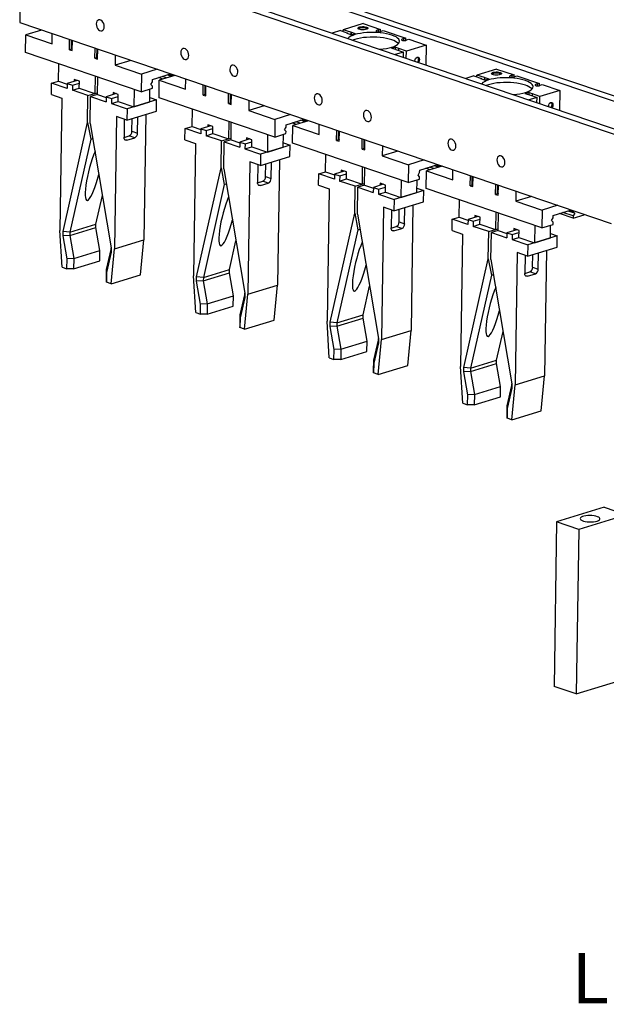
# Model space of a CAD drawing. Header units: inches. Extents: x 0.1 to 43.9, y 0.1 to 33.9.
# Tile 8 of 17: x 29.8 to 33.3, y 18.1 to 24. Entities that reach past the tile are written whole.
import ezdxf

# ---------------------------------------------------------------- set-up
doc = ezdxf.new("R2010")
doc.units = ezdxf.units.IN
doc.header["$MEASUREMENT"] = 0

msp = doc.modelspace()

# ---------------------------------------------------------------- linework, layer by layer
at = {"color": 7, "linetype": 'Continuous', "lineweight": 25}
for p, q in [((30.1366, 24.595), (33.8269, 23.3415)), ((30.1866, 24.6103), (33.9, 23.3489)), ((29.835, 24.5024), (29.8271, 23.9702)), ((29.835, 24.5024), (33.7494, 23.1728)), ((29.8849, 24.5177), (33.5752, 23.2642)), ((29.8271, 23.9702), (33.3334, 22.7791)), ((31.8622, 23.9643), (31.7447, 23.9282)), ((31.8622, 23.9643), (31.9658, 23.9291)), ((29.8611, 23.7933), (29.8627, 23.8981)), ((29.9555, 23.9265), (29.8627, 23.8981)), ((29.8627, 23.8981), (30.0185, 23.8451)), ((30.0185, 23.8451), (30.0194, 23.9048)), ((31.728, 23.9231), (31.6794, 23.9082)), ((31.728, 23.9231), (31.7726, 23.9079)), ((31.7446, 23.9174), (31.7447, 23.9282)), ((31.7894, 23.913), (31.7447, 23.9282)), ((31.7726, 23.9079), (31.769, 23.9068)), ((31.7918, 23.899), (31.769, 23.9068)), ((31.7726, 23.9055), (31.7726, 23.9079)), ((31.7894, 23.913), (31.7892, 23.8999)), ((31.7894, 23.913), (31.7931, 23.9142)), ((31.7918, 23.899), (31.8159, 23.9064)), ((31.7929, 23.8993), (31.7931, 23.9142)), ((31.7931, 23.9142), (31.8159, 23.9064)), ((31.9537, 23.9154), (31.9539, 23.9254)), ((31.9658, 23.9291), (31.9539, 23.9254)), ((31.9657, 23.9168), (31.9658, 23.9291)), ((31.97, 23.9199), (31.9819, 23.9236)), ((31.9819, 23.9236), (32.1165, 23.8779)), ((30.1221, 23.8099), (30.123, 23.8696)), ((30.1341, 23.8136), (30.1349, 23.8656)), ((30.1382, 23.8044), (30.1391, 23.8642)), ((32.1044, 23.8642), (32.1045, 23.8742)), ((32.1165, 23.8779), (32.1045, 23.8742)), ((32.1163, 23.8656), (32.1165, 23.8779)), ((32.2362, 23.8372), (32.1188, 23.8012)), ((32.1206, 23.8688), (32.1326, 23.8724)), ((32.1326, 23.8724), (32.2362, 23.8372)), ((32.2362, 23.8372), (32.2345, 23.7196)), ((30.5468, 23.5604), (29.8611, 23.7933)), ((30.1341, 23.8136), (30.1221, 23.8099)), ((30.1221, 23.8099), (30.1382, 23.8044)), ((30.2728, 23.7587), (30.2737, 23.8185)), ((30.2848, 23.7624), (30.2855, 23.8144)), ((30.2889, 23.7533), (30.2898, 23.813)), ((30.3934, 23.7778), (30.3925, 23.7181)), ((32.0549, 23.8252), (32.0308, 23.8178)), ((32.0536, 23.8101), (32.0308, 23.8178)), ((32.102, 23.796), (32.0535, 23.7811)), ((32.0573, 23.8112), (32.0536, 23.8101)), ((32.0547, 23.8104), (32.0549, 23.8252)), ((32.0549, 23.8252), (32.0778, 23.8175)), ((32.0573, 23.8112), (32.102, 23.796)), ((32.0739, 23.8056), (32.0741, 23.8163)), ((32.0741, 23.8163), (32.0778, 23.8175)), ((32.1188, 23.8012), (32.0741, 23.8163)), ((32.1015, 23.7648), (32.102, 23.796)), ((32.1181, 23.7592), (32.1188, 23.8012)), ((30.0572, 23.6231), (30.0587, 23.7262)), ((30.2848, 23.7624), (30.2728, 23.7587)), ((30.2728, 23.7587), (30.2889, 23.7533)), ((30.4853, 23.7466), (30.3925, 23.7181)), ((30.3925, 23.7181), (30.5484, 23.6651)), ((32.1696, 23.7445), (32.1699, 23.7416)), ((30.2743, 23.6529), (30.2728, 23.5499)), ((30.5484, 23.6651), (30.5468, 23.5604)), ((30.6412, 23.6936), (30.5484, 23.6651)), ((30.6144, 23.6333), (30.7218, 23.6662)), ((30.7472, 23.6576), (30.6543, 23.6291)), ((30.6975, 23.6424), (30.6722, 23.651)), ((30.7265, 23.6513), (30.7011, 23.6599)), ((30.7322, 23.6559), (30.7112, 23.663)), ((30.7323, 23.6627), (30.7322, 23.6559)), ((30.7322, 23.6559), (30.7343, 23.6537)), ((32.5196, 23.6542), (32.4711, 23.6393)), ((32.5196, 23.6542), (32.5643, 23.639)), ((32.5363, 23.6485), (32.5364, 23.6593)), ((32.6539, 23.6953), (32.5364, 23.6593)), ((32.5811, 23.6441), (32.5364, 23.6593)), ((32.6539, 23.6953), (32.7575, 23.6601)), ((32.7454, 23.6465), (32.7455, 23.6565)), ((32.7575, 23.6601), (32.7455, 23.6565)), ((32.7573, 23.6478), (32.7575, 23.6601)), ((32.7617, 23.651), (32.7736, 23.6547)), ((32.7736, 23.6547), (32.9082, 23.609)), ((30.0152, 23.5444), (30.0161, 23.6109)), ((30.0161, 23.6109), (30.0572, 23.6235)), ((30.1088, 23.5795), (30.0161, 23.6109)), ((30.0572, 23.6231), (30.1092, 23.6054)), ((30.1092, 23.6096), (30.1088, 23.5795)), ((30.1679, 23.6276), (30.1092, 23.6096)), ((30.1092, 23.6096), (30.1404, 23.599)), ((30.1404, 23.599), (30.1399, 23.5689)), ((30.1404, 23.599), (30.1807, 23.6114)), ((30.1498, 23.6338), (30.1496, 23.622)), ((30.1809, 23.6232), (30.1498, 23.6338)), ((30.1803, 23.5813), (30.1809, 23.6232)), ((30.2878, 23.5447), (30.2894, 23.6478)), ((30.6046, 23.6042), (30.6142, 23.6196)), ((30.6139, 23.5945), (30.6046, 23.6042)), ((30.6137, 23.5809), (30.6139, 23.5945)), ((30.6142, 23.6196), (30.6144, 23.6333)), ((30.6763, 23.6359), (30.651, 23.6445)), ((30.6528, 23.5244), (30.6543, 23.6291)), ((30.6543, 23.6291), (30.8102, 23.5762)), ((30.8102, 23.5762), (30.8111, 23.6359)), ((30.9138, 23.541), (30.9147, 23.6007)), ((30.9258, 23.5447), (30.9266, 23.5967)), ((30.9299, 23.5355), (30.9308, 23.5952)), ((32.5643, 23.639), (32.5607, 23.6378)), ((32.5835, 23.6301), (32.5607, 23.6378)), ((32.5643, 23.6366), (32.5643, 23.639)), ((32.5811, 23.6441), (32.5809, 23.631)), ((32.5811, 23.6441), (32.5848, 23.6453)), ((32.5835, 23.6301), (32.6076, 23.6375)), ((32.5846, 23.6304), (32.5848, 23.6453)), ((32.5848, 23.6453), (32.6076, 23.6375)), ((32.896, 23.5953), (32.8962, 23.6053)), ((32.9082, 23.609), (32.8962, 23.6053)), ((32.908, 23.5967), (32.9082, 23.609)), ((32.9123, 23.5998), (32.9243, 23.6035)), ((32.9243, 23.6035), (33.0279, 23.5683)), ((30.0152, 23.5444), (30.0773, 23.5233)), ((30.1399, 23.5689), (30.1803, 23.5813)), ((30.2317, 23.5377), (30.1399, 23.5689)), ((30.1803, 23.5813), (30.2728, 23.5499)), ((30.2294, 23.3773), (30.2317, 23.5377)), ((30.2317, 23.5377), (30.2721, 23.5501)), ((30.288, 23.5447), (30.2476, 23.5323)), ((30.2728, 23.5499), (30.288, 23.5545)), ((30.2878, 23.5447), (30.3398, 23.5271)), ((30.3985, 23.5493), (30.3399, 23.5313)), ((30.3804, 23.5554), (30.3802, 23.5436)), ((30.4116, 23.5448), (30.3804, 23.5554)), ((30.411, 23.5029), (30.4116, 23.5448)), ((30.505, 23.5746), (30.5034, 23.4715)), ((30.5468, 23.5604), (30.6137, 23.5809)), ((30.5978, 23.5005), (30.599, 23.5764)), ((30.9258, 23.5447), (30.9138, 23.541)), ((30.9138, 23.541), (30.9299, 23.5355)), ((31.0645, 23.4898), (31.0654, 23.5495)), ((31.0764, 23.4935), (31.0772, 23.5455)), ((31.0806, 23.4844), (31.0815, 23.5441)), ((32.8466, 23.5563), (32.8225, 23.5489)), ((32.8453, 23.5412), (32.8225, 23.5489)), ((32.849, 23.5423), (32.8453, 23.5412)), ((32.8464, 23.5415), (32.8466, 23.5563)), ((32.8466, 23.5563), (32.8694, 23.5486)), ((32.849, 23.5423), (32.8937, 23.5271)), ((32.8656, 23.5366), (32.8658, 23.5474)), ((32.8658, 23.5474), (32.8694, 23.5486)), ((32.9105, 23.5323), (32.8658, 23.5474)), ((33.0279, 23.5683), (32.9105, 23.5323)), ((33.0279, 23.5683), (33.0262, 23.4507)), ((30.0773, 23.5233), (30.0656, 22.7382)), ((30.2452, 23.3719), (30.2476, 23.5323)), ((30.2476, 23.5323), (30.3394, 23.5011)), ((30.3399, 23.5313), (30.3394, 23.5011)), ((30.3399, 23.5313), (30.371, 23.5207)), ((30.371, 23.5207), (30.3706, 23.4905)), ((30.3706, 23.4905), (30.411, 23.5029)), ((30.3706, 23.4905), (30.4632, 23.4591)), ((30.371, 23.5207), (30.4114, 23.5331)), ((30.411, 23.5029), (30.5034, 23.4715)), ((30.6384, 23.5128), (30.4632, 23.4591)), ((30.5034, 23.4715), (30.5978, 23.5005)), ((30.5982, 23.5264), (30.6384, 23.5128)), ((30.6374, 23.4463), (30.6384, 23.5128)), ((31.3385, 23.2914), (30.6528, 23.5244)), ((31.0764, 23.4935), (31.0645, 23.4898)), ((31.0645, 23.4898), (31.0806, 23.4844)), ((31.1851, 23.5089), (31.1842, 23.4492)), ((31.277, 23.4776), (31.1842, 23.4492)), ((32.8937, 23.5271), (32.8451, 23.5122)), ((32.8932, 23.4959), (32.8937, 23.5271)), ((32.9098, 23.4902), (32.9105, 23.5323)), ((32.9613, 23.4756), (32.9616, 23.4727)), ((30.4632, 23.4591), (30.4622, 23.3925)), ((30.4622, 23.3925), (30.6374, 23.4463)), ((30.5746, 23.427), (30.5635, 22.6823)), ((30.8489, 23.3542), (30.8504, 23.4572)), ((31.1842, 23.4492), (31.34, 23.3962)), ((31.4329, 23.4247), (31.34, 23.3962)), ((30.0841, 22.7314), (30.2294, 23.3773)), ((30.2294, 23.3773), (30.2478, 23.2786)), ((30.2452, 23.3719), (30.3699, 22.6343)), ((30.4001, 23.4136), (30.3884, 22.6286)), ((30.4622, 23.3925), (30.4001, 23.4136)), ((30.4472, 23.3976), (30.4456, 23.2902)), ((30.4925, 23.3259), (30.4936, 23.4022)), ((30.5255, 23.3147), (30.5269, 23.4124)), ((30.9595, 23.3587), (30.9009, 23.3407)), ((30.9414, 23.3648), (30.9413, 23.3531)), ((30.9726, 23.3543), (30.9414, 23.3648)), ((31.066, 23.384), (31.0644, 23.2809)), ((31.0795, 23.2758), (31.0811, 23.3789)), ((31.34, 23.3962), (31.3385, 23.2914)), ((31.4059, 23.3507), (31.4061, 23.3643)), ((31.4061, 23.3643), (31.5135, 23.3973)), ((31.468, 23.367), (31.4427, 23.3756)), ((31.4445, 23.2554), (31.446, 23.3602)), ((31.5388, 23.3887), (31.446, 23.3602)), ((31.446, 23.3602), (31.6019, 23.3073)), ((31.4892, 23.3735), (31.4638, 23.3821)), ((31.5181, 23.3824), (31.4928, 23.391)), ((31.5239, 23.3869), (31.5029, 23.3941)), ((31.524, 23.3937), (31.5239, 23.3869)), ((31.5239, 23.3869), (31.526, 23.3848)), ((31.6019, 23.3073), (31.6027, 23.367)), ((30.4925, 23.3259), (30.5255, 23.3147)), ((30.8068, 23.2755), (30.8078, 23.342)), ((30.8078, 23.342), (30.8489, 23.3546)), ((30.9005, 23.3105), (30.8078, 23.342)), ((30.8489, 23.3542), (30.9008, 23.3365)), ((30.9009, 23.3407), (30.9005, 23.3105)), ((30.9009, 23.3407), (30.932, 23.3301)), ((30.932, 23.3301), (30.9316, 23.3)), ((30.9316, 23.3), (30.972, 23.3123)), ((30.932, 23.3301), (30.9724, 23.3425)), ((30.972, 23.3123), (30.9726, 23.3543)), ((30.972, 23.3123), (31.0644, 23.2809)), ((31.2967, 23.3056), (31.2951, 23.2026)), ((31.3385, 23.2914), (31.4053, 23.312)), ((31.3895, 23.2315), (31.3906, 23.3074)), ((31.3963, 23.3353), (31.4059, 23.3507)), ((31.4055, 23.3256), (31.3963, 23.3353)), ((31.4053, 23.312), (31.4055, 23.3256)), ((31.7055, 23.2721), (31.7064, 23.3318)), ((31.7175, 23.2757), (31.7182, 23.3278)), ((31.7216, 23.2666), (31.7225, 23.3263)), ((30.2478, 23.2786), (30.1238, 22.7273)), ((30.2478, 23.2786), (30.2603, 23.2824)), ((30.4456, 23.2895), (30.4755, 23.2986)), ((30.4619, 23.2731), (30.5085, 23.2874)), ((30.5085, 23.2874), (30.4755, 23.2986)), ((30.8068, 23.2755), (30.869, 23.2544)), ((30.869, 23.2544), (30.8573, 22.4693)), ((31.0234, 23.2688), (30.9316, 23.3)), ((31.021, 23.1084), (31.0234, 23.2688)), ((31.0234, 23.2688), (31.0638, 23.2812)), ((31.0369, 23.103), (31.0393, 23.2634)), ((31.0797, 23.2758), (31.0393, 23.2634)), ((31.0393, 23.2634), (31.1311, 23.2322)), ((31.0644, 23.2809), (31.0797, 23.2856)), ((31.0795, 23.2758), (31.1315, 23.2582)), ((31.1316, 23.2623), (31.1311, 23.2322)), ((31.1902, 23.2803), (31.1316, 23.2623)), ((31.1316, 23.2623), (31.1627, 23.2518)), ((31.1627, 23.2518), (31.1623, 23.2216)), ((31.1627, 23.2518), (31.2031, 23.2642)), ((31.1721, 23.2865), (31.1719, 23.2747)), ((31.2033, 23.2759), (31.1721, 23.2865)), ((31.2026, 23.234), (31.2033, 23.2759)), ((31.43, 23.2439), (31.2549, 23.1901)), ((31.3899, 23.2575), (31.43, 23.2439)), ((31.429, 23.1774), (31.43, 23.2439)), ((32.1302, 23.0225), (31.4445, 23.2554)), ((31.7175, 23.2757), (31.7055, 23.2721)), ((31.7055, 23.2721), (31.7216, 23.2666)), ((31.8561, 23.2209), (31.857, 23.2806)), ((31.8681, 23.2246), (31.8689, 23.2766)), ((31.8722, 23.2154), (31.8731, 23.2751)), ((31.1623, 23.2216), (31.2026, 23.234)), ((31.1623, 23.2216), (31.2549, 23.1901)), ((31.2026, 23.234), (31.2951, 23.2026)), ((31.2549, 23.1901), (31.2539, 23.1236)), ((31.2951, 23.2026), (31.3895, 23.2315)), ((31.6405, 23.0852), (31.6421, 23.1883)), ((31.8681, 23.2246), (31.8561, 23.2209)), ((31.8561, 23.2209), (31.8722, 23.2154)), ((31.9768, 23.2399), (31.9759, 23.1802)), ((32.0687, 23.2087), (31.9759, 23.1802)), ((31.1918, 23.1447), (31.18, 22.3596)), ((31.2539, 23.1236), (31.1918, 23.1447)), ((31.2388, 23.1287), (31.2372, 23.0213)), ((31.2539, 23.1236), (31.429, 23.1774)), ((31.2842, 23.057), (31.2853, 23.1332)), ((31.3172, 23.0458), (31.3186, 23.1435)), ((31.3663, 23.1581), (31.3552, 22.4134)), ((31.9759, 23.1802), (32.1317, 23.1273)), ((32.1317, 23.1273), (32.1302, 23.0225)), ((32.2245, 23.1558), (32.1317, 23.1273)), ((32.1978, 23.0954), (32.3052, 23.1284)), ((32.3156, 23.118), (32.2946, 23.1251)), ((30.8757, 22.4624), (31.021, 23.1084)), ((31.021, 23.1084), (31.0395, 23.0097)), ((31.0369, 23.103), (31.1616, 22.3654)), ((31.5985, 23.0065), (31.5995, 23.0731)), ((31.5995, 23.0731), (31.6405, 23.0857)), ((31.6921, 23.0416), (31.5995, 23.0731)), ((31.6405, 23.0852), (31.6925, 23.0676)), ((31.6926, 23.0718), (31.6921, 23.0416)), ((31.7512, 23.0898), (31.6926, 23.0718)), ((31.6926, 23.0718), (31.7237, 23.0612)), ((31.7237, 23.0612), (31.7641, 23.0736)), ((31.7331, 23.0959), (31.7329, 23.0842)), ((31.7643, 23.0853), (31.7331, 23.0959)), ((31.7637, 23.0434), (31.7643, 23.0853)), ((31.8577, 23.1151), (31.8561, 23.012)), ((31.8712, 23.0069), (31.8728, 23.11)), ((32.188, 23.0663), (32.1976, 23.0818)), ((32.1976, 23.0818), (32.1978, 23.0954)), ((32.2597, 23.098), (32.2343, 23.1066)), ((32.2361, 22.9865), (32.2377, 23.0913)), ((32.3305, 23.1198), (32.2377, 23.0913)), ((32.2377, 23.0913), (32.3935, 23.0384)), ((32.2808, 23.1045), (32.2555, 23.1131)), ((32.3098, 23.1134), (32.2845, 23.122)), ((32.3157, 23.1248), (32.3156, 23.118)), ((32.3156, 23.118), (32.3177, 23.1158)), ((32.3935, 23.0384), (32.3944, 23.0981)), ((31.0395, 23.0097), (30.9155, 22.4584)), ((31.0395, 23.0097), (31.052, 23.0135)), ((31.2372, 23.0205), (31.2672, 23.0297)), ((31.2536, 23.0042), (31.3002, 23.0185)), ((31.3002, 23.0185), (31.2672, 23.0297)), ((31.2842, 23.057), (31.3172, 23.0458)), ((31.7237, 23.0612), (31.7233, 23.031)), ((31.7233, 23.031), (31.7637, 23.0434)), ((31.8151, 22.9998), (31.7233, 23.031)), ((31.7637, 23.0434), (31.8561, 23.012)), ((31.8151, 22.9998), (31.8555, 23.0122)), ((31.8561, 23.012), (31.8714, 23.0167)), ((31.9819, 23.0114), (31.9233, 22.9934)), ((31.9638, 23.0176), (31.9636, 23.0058)), ((31.995, 23.007), (31.9638, 23.0176)), ((32.0883, 23.0367), (32.0868, 22.9337)), ((32.1302, 23.0225), (32.197, 23.043)), ((32.1812, 22.9626), (32.1823, 23.0385)), ((32.1972, 23.0567), (32.188, 23.0663)), ((32.197, 23.043), (32.1972, 23.0567)), ((32.4972, 23.0032), (32.4981, 23.0629)), ((32.5091, 23.0068), (32.5099, 23.0588)), ((32.5133, 22.9977), (32.5142, 23.0574)), ((32.6478, 22.952), (32.6487, 23.0117)), ((31.5985, 23.0065), (31.6607, 22.9854)), ((31.6607, 22.9854), (31.649, 22.2004)), ((31.8127, 22.8395), (31.8151, 22.9998)), ((31.8286, 22.8341), (31.831, 22.9944)), ((31.8714, 23.0068), (31.831, 22.9944)), ((31.831, 22.9944), (31.9228, 22.9633)), ((31.8712, 23.0069), (31.9232, 22.9892)), ((31.9233, 22.9934), (31.9228, 22.9633)), ((31.9233, 22.9934), (31.9544, 22.9828)), ((31.9544, 22.9828), (31.954, 22.9527)), ((31.954, 22.9527), (31.9943, 22.9651)), ((31.954, 22.9527), (32.0466, 22.9212)), ((31.9544, 22.9828), (31.9948, 22.9952)), ((31.9943, 22.9651), (31.995, 23.007)), ((31.9943, 22.9651), (32.0868, 22.9337)), ((32.2217, 22.975), (32.0466, 22.9212)), ((32.0868, 22.9337), (32.1812, 22.9626)), ((32.1816, 22.9886), (32.2217, 22.975)), ((32.2207, 22.9084), (32.2217, 22.975)), ((32.9218, 22.7536), (32.2361, 22.9865)), ((32.5091, 23.0068), (32.4972, 23.0032)), ((32.4972, 23.0032), (32.5133, 22.9977)), ((32.6598, 22.9557), (32.6478, 22.952)), ((32.6478, 22.952), (32.6639, 22.9465)), ((32.6598, 22.9557), (32.6606, 23.0077)), ((32.6639, 22.9465), (32.6648, 23.0062)), ((32.7685, 22.971), (32.7676, 22.9113)), ((30.2789, 22.775), (30.3173, 22.9455)), ((32.0466, 22.9212), (32.0456, 22.8547)), ((32.0456, 22.8547), (32.2207, 22.9084)), ((32.4322, 22.8163), (32.4338, 22.9194)), ((32.8604, 22.9398), (32.7676, 22.9113)), ((32.7676, 22.9113), (32.9234, 22.8584)), ((31.6674, 22.1935), (31.8127, 22.8395)), ((31.8127, 22.8395), (31.8311, 22.7407)), ((31.8286, 22.8341), (31.9532, 22.0964)), ((31.9834, 22.8758), (31.9717, 22.0907)), ((32.0456, 22.8547), (31.9834, 22.8758)), ((32.0305, 22.8598), (32.0289, 22.7524)), ((32.0759, 22.7881), (32.077, 22.8643)), ((32.1088, 22.7769), (32.1103, 22.8745)), ((32.158, 22.8892), (32.1469, 22.1445)), ((32.6493, 22.8462), (32.6478, 22.7431)), ((32.6629, 22.738), (32.6644, 22.841)), ((32.9234, 22.8584), (32.9218, 22.7536)), ((33.0162, 22.8869), (32.9234, 22.8584)), ((32.9895, 22.8265), (33.0969, 22.8595)), ((33.1067, 22.8103), (33.026, 22.8377)), ((33.1069, 22.8239), (33.0472, 22.8442)), ((33.1165, 22.8394), (33.0762, 22.8531)), ((33.1073, 22.8491), (33.0863, 22.8562)), ((33.1165, 22.8394), (33.1069, 22.8239)), ((33.1074, 22.8559), (33.1073, 22.8491)), ((33.1073, 22.8491), (33.1165, 22.8394)), ((33.1736, 22.8334), (33.1735, 22.8308)), ((30.1238, 22.7273), (30.2789, 22.775)), ((30.2787, 22.7563), (30.2789, 22.775)), ((32.0759, 22.7881), (32.1088, 22.7769)), ((32.3902, 22.7376), (32.3912, 22.8042)), ((32.3912, 22.8042), (32.4322, 22.8167)), ((32.4838, 22.7727), (32.3912, 22.8042)), ((32.4322, 22.8163), (32.4842, 22.7987)), ((32.4843, 22.8028), (32.4838, 22.7727)), ((32.5429, 22.8208), (32.4843, 22.8028)), ((32.4843, 22.8028), (32.5154, 22.7923)), ((32.5154, 22.7923), (32.515, 22.7621)), ((32.5154, 22.7923), (32.5558, 22.8047)), ((32.5248, 22.827), (32.5246, 22.8152)), ((32.556, 22.8164), (32.5248, 22.827)), ((32.5553, 22.7745), (32.556, 22.8164)), ((32.9797, 22.7974), (32.9893, 22.8129)), ((32.9889, 22.7877), (32.9797, 22.7974)), ((32.9887, 22.7741), (32.9889, 22.7877)), ((32.9893, 22.8129), (32.9895, 22.8265)), ((33.1067, 22.8103), (33.1735, 22.8308)), ((33.1069, 22.8239), (33.1067, 22.8103)), ((30.0789, 22.5197), (30.0656, 22.7382)), ((30.0837, 22.7058), (30.0841, 22.7314)), ((30.1238, 22.7273), (30.0841, 22.7314)), ((30.1235, 22.7087), (30.2787, 22.7563)), ((30.1238, 22.7273), (30.1235, 22.7087)), ((30.3023, 22.6193), (30.2787, 22.7563)), ((31.8311, 22.7407), (31.7071, 22.1895)), ((31.8311, 22.7407), (31.8437, 22.7446)), ((32.0289, 22.7516), (32.0589, 22.7608)), ((32.0452, 22.7353), (32.0919, 22.7496)), ((32.0919, 22.7496), (32.0589, 22.7608)), ((32.3902, 22.7376), (32.4523, 22.7165)), ((32.4523, 22.7165), (32.4406, 21.9314)), ((32.515, 22.7621), (32.5553, 22.7745)), ((32.6068, 22.7309), (32.515, 22.7621)), ((32.5553, 22.7745), (32.6478, 22.7431)), ((32.6044, 22.5705), (32.6068, 22.7309)), ((32.6068, 22.7309), (32.6472, 22.7433)), ((32.6203, 22.5652), (32.6227, 22.7255)), ((32.663, 22.7379), (32.6227, 22.7255)), ((32.6227, 22.7255), (32.7145, 22.6943)), ((32.6478, 22.7431), (32.663, 22.7478)), ((32.6629, 22.738), (32.7149, 22.7203)), ((32.7149, 22.7245), (32.7145, 22.6943)), ((32.7736, 22.7425), (32.7149, 22.7245)), ((32.7149, 22.7245), (32.7461, 22.7139)), ((32.7461, 22.7139), (32.7865, 22.7263)), ((32.7555, 22.7486), (32.7553, 22.7369)), ((32.7866, 22.7381), (32.7555, 22.7486)), ((32.786, 22.6961), (32.7866, 22.7381)), ((32.88, 22.7678), (32.8785, 22.6647)), ((32.9218, 22.7536), (32.9887, 22.7741)), ((32.9729, 22.6937), (32.974, 22.7696)), ((32.9733, 22.7197), (33.0134, 22.706)), ((30.1235, 22.7087), (30.0837, 22.7058)), ((30.1074, 22.5687), (30.0837, 22.7058)), ((30.1235, 22.7087), (30.1472, 22.5717)), ((30.3884, 22.6286), (30.5635, 22.6823)), ((30.5438, 22.475), (30.5635, 22.6823)), ((31.0706, 22.506), (31.109, 22.6765)), ((32.7461, 22.7139), (32.7456, 22.6838)), ((32.7456, 22.6838), (32.786, 22.6961)), ((32.7456, 22.6838), (32.8383, 22.6523)), ((32.786, 22.6961), (32.8785, 22.6647)), ((33.0134, 22.706), (32.8383, 22.6523)), ((32.8785, 22.6647), (32.9729, 22.6937)), ((33.0124, 22.6395), (33.0134, 22.706)), ((30.1472, 22.5717), (30.3023, 22.6193)), ((30.3014, 22.5574), (30.3023, 22.6193)), ((30.3695, 22.6087), (30.342, 22.489)), ((30.3422, 22.5054), (30.3697, 22.6251)), ((30.3687, 22.4213), (30.3884, 22.6286)), ((30.3699, 22.6343), (30.3695, 22.6087)), ((30.3695, 22.6087), (30.3697, 22.6251)), ((30.3697, 22.6251), (30.3699, 22.6343)), ((32.7751, 22.6069), (32.7634, 21.8218)), ((32.8373, 22.5858), (32.7751, 22.6069)), ((32.8383, 22.6523), (32.8373, 22.5858)), ((32.8373, 22.5858), (33.0124, 22.6395)), ((32.9005, 22.508), (32.902, 22.6056)), ((32.9497, 22.6203), (32.9385, 21.8756)), ((30.1065, 22.5103), (30.1074, 22.5687)), ((30.1472, 22.5717), (30.1074, 22.5687)), ((30.1472, 22.5717), (30.1463, 22.5097)), ((30.1463, 22.5097), (30.3014, 22.5574)), ((32.4591, 21.9246), (32.6044, 22.5705)), ((32.6044, 22.5705), (32.6228, 22.4718)), ((32.6203, 22.5652), (32.7449, 21.8275)), ((32.8222, 22.5909), (32.8206, 22.4834)), ((32.8675, 22.5192), (32.8687, 22.5954)), ((30.0789, 22.5197), (30.1065, 22.5103)), ((30.1463, 22.5097), (30.1065, 22.5103)), ((30.342, 22.489), (30.3411, 22.4306)), ((30.3413, 22.4435), (30.3422, 22.5054)), ((30.342, 22.489), (30.3422, 22.5054)), ((30.9152, 22.4398), (31.0703, 22.4874)), ((30.9155, 22.4584), (31.0706, 22.506)), ((31.0703, 22.4874), (31.0706, 22.506)), ((31.094, 22.3504), (31.0703, 22.4874)), ((32.8206, 22.4827), (32.8506, 22.4919)), ((32.8835, 22.4807), (32.8506, 22.4919)), ((32.8675, 22.5192), (32.9005, 22.508)), ((30.3411, 22.4306), (30.3413, 22.4435)), ((30.3687, 22.4213), (30.3411, 22.4306)), ((30.3687, 22.4213), (30.5438, 22.475)), ((30.8706, 22.2508), (30.8573, 22.4693)), ((30.8754, 22.4369), (30.8757, 22.4624)), ((30.9152, 22.4398), (30.8754, 22.4369)), ((30.899, 22.2998), (30.8754, 22.4369)), ((30.9155, 22.4584), (30.8757, 22.4624)), ((30.9155, 22.4584), (30.9152, 22.4398)), ((30.9152, 22.4398), (30.9389, 22.3027)), ((32.6228, 22.4718), (32.4988, 21.9206)), ((32.6228, 22.4718), (32.6354, 22.4757)), ((32.8369, 22.4664), (32.8835, 22.4807)), ((31.18, 22.3596), (31.3552, 22.4134)), ((31.3355, 22.2061), (31.3552, 22.4134)), ((31.8623, 22.2371), (31.9007, 22.4076)), ((30.9389, 22.3027), (31.094, 22.3504)), ((31.0931, 22.2884), (31.094, 22.3504)), ((31.1612, 22.3398), (31.1337, 22.2201)), ((31.1339, 22.2365), (31.1614, 22.3561)), ((31.1604, 22.1523), (31.18, 22.3596)), ((31.1616, 22.3654), (31.1612, 22.3398)), ((31.1612, 22.3398), (31.1614, 22.3561)), ((31.1614, 22.3561), (31.1616, 22.3654)), ((30.8706, 22.2508), (30.8982, 22.2414)), ((30.8982, 22.2414), (30.899, 22.2998)), ((30.9389, 22.3027), (30.899, 22.2998)), ((30.9389, 22.3027), (30.9379, 22.2408)), ((30.9379, 22.2408), (31.0931, 22.2884)), ((30.9379, 22.2408), (30.8982, 22.2414)), ((31.1337, 22.2201), (31.1328, 22.1617)), ((31.133, 22.1746), (31.1339, 22.2365)), ((31.1337, 22.2201), (31.1339, 22.2365)), ((31.1604, 22.1523), (31.3355, 22.2061)), ((31.6623, 21.9819), (31.649, 22.2004)), ((31.667, 22.168), (31.6674, 22.1935)), ((31.7071, 22.1895), (31.6674, 22.1935)), ((31.7069, 22.1709), (31.862, 22.2185)), ((31.7071, 22.1895), (31.8623, 22.2371)), ((31.862, 22.2185), (31.8623, 22.2371)), ((31.8857, 22.0814), (31.862, 22.2185)), ((31.1328, 22.1617), (31.133, 22.1746)), ((31.1604, 22.1523), (31.1328, 22.1617)), ((31.7069, 22.1709), (31.667, 22.168)), ((31.6907, 22.0309), (31.667, 22.168)), ((31.7071, 22.1895), (31.7069, 22.1709)), ((31.7069, 22.1709), (31.7305, 22.0338)), ((31.9717, 22.0907), (32.1469, 22.1445)), ((32.1272, 21.9372), (32.1469, 22.1445)), ((32.654, 21.9682), (32.6923, 22.1387)), ((31.7305, 22.0338), (31.8857, 22.0814)), ((31.8848, 22.0195), (31.8857, 22.0814)), ((31.9256, 21.9676), (31.9531, 22.0872)), ((31.9521, 21.8834), (31.9717, 22.0907)), ((31.9532, 22.0964), (31.9529, 22.0709)), ((31.9529, 22.0709), (31.9531, 22.0872)), ((31.9531, 22.0872), (31.9532, 22.0965)), ((31.6898, 21.9725), (31.6907, 22.0309)), ((31.7305, 22.0338), (31.6907, 22.0309)), ((31.7305, 22.0338), (31.7296, 21.9719)), ((31.7296, 21.9719), (31.8848, 22.0195)), ((31.9529, 22.0709), (31.9253, 21.9512)), ((31.6623, 21.9819), (31.6898, 21.9725)), ((31.7296, 21.9719), (31.6898, 21.9725)), ((31.9247, 21.9056), (31.9256, 21.9676)), ((31.9253, 21.9512), (31.9256, 21.9676)), ((32.4988, 21.9206), (32.654, 21.9682)), ((32.6537, 21.9496), (32.654, 21.9682)), ((31.9253, 21.9512), (31.9245, 21.8928)), ((31.9245, 21.8928), (31.9247, 21.9056)), ((31.9521, 21.8834), (32.1272, 21.9372)), ((32.454, 21.7129), (32.4406, 21.9314)), ((32.4587, 21.899), (32.4591, 21.9246)), ((32.4985, 21.9019), (32.4587, 21.899)), ((32.4824, 21.762), (32.4587, 21.899)), ((32.4988, 21.9206), (32.4591, 21.9246)), ((32.4985, 21.9019), (32.6537, 21.9496)), ((32.4988, 21.9206), (32.4985, 21.9019)), ((32.4985, 21.9019), (32.5222, 21.7649)), ((32.6774, 21.8125), (32.6537, 21.9496)), ((31.9521, 21.8834), (31.9245, 21.8928)), ((32.7634, 21.8218), (32.9385, 21.8756)), ((32.9189, 21.6683), (32.9385, 21.8756)), ((32.5222, 21.7649), (32.6774, 21.8125)), ((32.6765, 21.7506), (32.6774, 21.8125)), ((32.7445, 21.8019), (32.717, 21.6823)), ((32.7173, 21.6986), (32.7448, 21.8183)), ((32.7437, 21.6145), (32.7634, 21.8218)), ((32.7449, 21.8275), (32.7445, 21.8019)), ((32.7445, 21.8019), (32.7448, 21.8183)), ((32.7448, 21.8183), (32.7449, 21.8275)), ((32.4815, 21.7036), (32.4824, 21.762)), ((32.5222, 21.7649), (32.4824, 21.762)), ((32.5222, 21.7649), (32.5213, 21.703)), ((32.5213, 21.703), (32.6765, 21.7506)), ((32.454, 21.7129), (32.4815, 21.7036)), ((32.5213, 21.703), (32.4815, 21.7036)), ((32.717, 21.6823), (32.7162, 21.6239)), ((32.7163, 21.6367), (32.7173, 21.6986)), ((32.717, 21.6823), (32.7173, 21.6986)), ((32.7437, 21.6145), (32.9189, 21.6683)), ((32.7162, 21.6239), (32.7163, 21.6367)), ((32.7437, 21.6145), (32.7162, 21.6239)), ((33.2918, 21.0964), (33.0087, 21.0095)), ((33.2918, 21.0964), (33.4237, 21.0516)), ((33.4237, 21.0516), (33.1407, 20.9647)), ((33.0087, 21.0095), (32.9942, 20.0337)), ((33.1407, 20.9647), (33.0087, 21.0095)), ((33.1407, 20.9647), (33.1261, 19.9889)), ((33.1261, 19.9889), (34.1916, 20.3159)), ((33.1261, 19.9889), (32.9942, 20.0337))]:
    msp.add_line(p, q, dxfattribs=at)
at = {"color": 8, "linetype": 'Continuous', "lineweight": 25}
for p, q in [((30.449, 23.2775), (30.4619, 23.2731)), ((31.2406, 23.0086), (31.2536, 23.0042)), ((32.0323, 22.7397), (32.0452, 22.7353)), ((32.824, 22.4708), (32.8369, 22.4664))]:
    msp.add_line(p, q, dxfattribs=at)
at = {"color": 7, "linetype": 'Continuous', "lineweight": 25, "flags": 128}
for points in [[(30.3283, 23.9463), (30.3275, 23.9556), (30.3248, 23.9648), (30.3205, 23.9732), (30.3149, 23.98), (30.3084, 23.9848), (30.3016, 23.9871), (30.2951, 23.9867), (30.2894, 23.9838), (30.2848, 23.9784), (30.2819, 23.9711), (30.2808, 23.9624), (30.2816, 23.9531), (30.2843, 23.9439), (30.2886, 23.9355), (30.2943, 23.9286), (30.3007, 23.9239), (30.3075, 23.9216), (30.314, 23.9219), (30.3198, 23.9249), (30.3243, 23.9303), (30.3272, 23.9376), (30.3283, 23.9463)], [(31.8828, 23.9437), (31.888, 23.9414), (31.8908, 23.9386), (31.8911, 23.9358), (31.8888, 23.9331), (31.8841, 23.9307), (31.8774, 23.929), (31.8693, 23.9279), (31.8606, 23.9278), (31.8519, 23.9284), (31.8442, 23.9299), (31.838, 23.932), (31.8339, 23.9345), (31.8323, 23.9374), (31.8333, 23.9402), (31.8369, 23.9427), (31.8427, 23.9448), (31.8501, 23.9462), (31.8586, 23.9468), (31.8674, 23.9466), (31.8757, 23.9455), (31.8828, 23.9437)], [(32.0335, 23.8959), (32.0183, 23.9005), (32.0015, 23.9044), (31.9834, 23.9075), (31.9642, 23.9099), (31.9443, 23.9115), (31.9241, 23.9122), (31.9039, 23.9121), (31.884, 23.9111), (31.8647, 23.9093), (31.8465, 23.9067), (31.8296, 23.9033), (31.8143, 23.8992), (31.8008, 23.8945), (31.7895, 23.8892), (31.7804, 23.8834), (31.7738, 23.8773), (31.7731, 23.8764)], [(32.0331, 23.868), (32.0179, 23.8725), (32.0011, 23.8764), (31.9829, 23.8796), (31.9638, 23.882), (31.9439, 23.8836), (31.9237, 23.8843), (31.9034, 23.8842), (31.8835, 23.8832), (31.8643, 23.8814), (31.8461, 23.8787), (31.8292, 23.8753), (31.8139, 23.8712), (31.8012, 23.8668)], [(31.8792, 23.9379), (31.8726, 23.9395), (31.8649, 23.9404), (31.8568, 23.9404), (31.8493, 23.9396), (31.8431, 23.938), (31.8389, 23.9358), (31.8372, 23.9332), (31.8373, 23.9323)], [(31.8862, 23.9316), (31.8861, 23.9332), (31.8838, 23.9357), (31.8792, 23.9379)], [(31.9539, 23.9254), (31.9476, 23.925), (31.9425, 23.9237), (31.9396, 23.9219), (31.9392, 23.9198), (31.9414, 23.9178), (31.946, 23.9163), (31.952, 23.9155), (31.9585, 23.9155), (31.9642, 23.9164), (31.9683, 23.9179), (31.97, 23.9199)], [(31.9598, 23.8129), (31.9628, 23.8131), (31.982, 23.815), (32.0002, 23.8176), (32.0172, 23.821), (32.0325, 23.8251), (32.0459, 23.8298), (32.0572, 23.8351), (32.0663, 23.8408), (32.0729, 23.8469), (32.0769, 23.8533), (32.0784, 23.8598), (32.0771, 23.8664), (32.0733, 23.8729), (32.0668, 23.8792), (32.058, 23.8852), (32.0468, 23.8908), (32.0335, 23.8959)], [(32.1045, 23.8742), (32.0983, 23.8738), (32.0932, 23.8726), (32.0902, 23.8707), (32.0898, 23.8687), (32.0921, 23.8667), (32.0966, 23.8651), (32.1027, 23.8643), (32.1091, 23.8643), (32.1149, 23.8652), (32.119, 23.8668), (32.1206, 23.8688)], [(30.1384, 23.8168), (30.1358, 23.8156), (30.1341, 23.8136)], [(30.8291, 23.7762), (30.8283, 23.7855), (30.8256, 23.7947), (30.8212, 23.8031), (30.8156, 23.8099), (30.8092, 23.8147), (30.8024, 23.817), (30.7959, 23.8166), (30.7901, 23.8137), (30.7856, 23.8083), (30.7827, 23.801), (30.7816, 23.7923), (30.7824, 23.783), (30.7851, 23.7738), (30.7894, 23.7654), (30.795, 23.7585), (30.8015, 23.7538), (30.8082, 23.7515), (30.8148, 23.7518), (30.8205, 23.7548), (30.8251, 23.7602), (30.828, 23.7675), (30.8291, 23.7762)], [(30.2891, 23.7656), (30.2864, 23.7644), (30.2848, 23.7624)], [(31.12, 23.6774), (31.1192, 23.6867), (31.1165, 23.6959), (31.1122, 23.7043), (31.1065, 23.7111), (31.1001, 23.7159), (31.0933, 23.7182), (31.0868, 23.7178), (31.081, 23.7148), (31.0765, 23.7095), (31.0736, 23.7022), (31.0725, 23.6935), (31.0733, 23.6842), (31.076, 23.6749), (31.0803, 23.6666), (31.0859, 23.6597), (31.0924, 23.655), (31.0991, 23.6527), (31.1057, 23.653), (31.1114, 23.656), (31.116, 23.6614), (31.1189, 23.6687), (31.12, 23.6774)], [(32.1697, 23.7417), (32.1696, 23.7438), (32.1707, 23.7508), (32.1736, 23.7573), (32.1779, 23.7624), (32.183, 23.7652), (32.188, 23.7655), (32.1921, 23.763), (32.1949, 23.7582), (32.1958, 23.7518), (32.1947, 23.7448), (32.1918, 23.7383), (32.1893, 23.735)], [(32.1845, 23.7366), (32.188, 23.7407), (32.1904, 23.7461), (32.1913, 23.7519), (32.1905, 23.7571), (32.1883, 23.7611), (32.1848, 23.7632), (32.1807, 23.763), (32.1765, 23.7606), (32.1743, 23.7583)], [(32.6745, 23.6748), (32.6797, 23.6724), (32.6825, 23.6697), (32.6828, 23.6669), (32.6805, 23.6641), (32.6758, 23.6618), (32.6691, 23.66), (32.661, 23.659), (32.6523, 23.6588), (32.6436, 23.6595), (32.6359, 23.6609), (32.6297, 23.663), (32.6256, 23.6656), (32.624, 23.6684), (32.625, 23.6713), (32.6286, 23.6738), (32.6343, 23.6759), (32.6418, 23.6773), (32.6503, 23.6779), (32.6591, 23.6777), (32.6674, 23.6766), (32.6745, 23.6748)], [(32.6709, 23.669), (32.6643, 23.6706), (32.6566, 23.6715), (32.6485, 23.6715), (32.641, 23.6706), (32.6348, 23.669), (32.6306, 23.6669), (32.6289, 23.6643), (32.629, 23.6634)], [(32.6779, 23.6626), (32.6778, 23.6643), (32.6755, 23.6668), (32.6709, 23.669)], [(32.7455, 23.6565), (32.7393, 23.656), (32.7342, 23.6548), (32.7312, 23.653), (32.7308, 23.6509), (32.7331, 23.6489), (32.7377, 23.6474), (32.7437, 23.6465), (32.7502, 23.6466), (32.7559, 23.6474), (32.76, 23.649), (32.7617, 23.651)], [(32.8252, 23.627), (32.81, 23.6315), (32.7932, 23.6354), (32.775, 23.6386), (32.7559, 23.641), (32.736, 23.6426), (32.7158, 23.6433), (32.6955, 23.6432), (32.6756, 23.6422), (32.6564, 23.6404), (32.6382, 23.6377), (32.6213, 23.6344), (32.606, 23.6303), (32.5925, 23.6255), (32.5812, 23.6202), (32.5721, 23.6145), (32.5655, 23.6084), (32.5647, 23.6075)], [(32.8247, 23.5991), (32.8096, 23.6036), (32.7928, 23.6075), (32.7746, 23.6107), (32.7555, 23.6131), (32.7356, 23.6146), (32.7154, 23.6154), (32.6951, 23.6152), (32.6752, 23.6143), (32.656, 23.6124), (32.6378, 23.6098), (32.6208, 23.6064), (32.6055, 23.6023), (32.5929, 23.5979)], [(32.7515, 23.544), (32.7545, 23.5442), (32.7737, 23.546), (32.7919, 23.5487), (32.8088, 23.5521), (32.8241, 23.5561), (32.8376, 23.5609), (32.8489, 23.5662), (32.858, 23.5719), (32.8646, 23.578), (32.8686, 23.5844), (32.8701, 23.5909), (32.8688, 23.5975), (32.865, 23.6039), (32.8585, 23.6102), (32.8496, 23.6163), (32.8385, 23.6219), (32.8252, 23.627)], [(32.8962, 23.6053), (32.8899, 23.6049), (32.8849, 23.6036), (32.8819, 23.6018), (32.8815, 23.5997), (32.8838, 23.5978), (32.8883, 23.5962), (32.8944, 23.5954), (32.9008, 23.5954), (32.9066, 23.5963), (32.9106, 23.5978), (32.9123, 23.5998)], [(30.9301, 23.5478), (30.9274, 23.5467), (30.9258, 23.5447)], [(31.6208, 23.5073), (31.6199, 23.5166), (31.6173, 23.5258), (31.6129, 23.5342), (31.6073, 23.541), (31.6009, 23.5458), (31.5941, 23.5481), (31.5876, 23.5477), (31.5818, 23.5447), (31.5773, 23.5394), (31.5744, 23.5321), (31.5733, 23.5234), (31.5741, 23.5141), (31.5768, 23.5048), (31.5811, 23.4965), (31.5867, 23.4896), (31.5932, 23.4849), (31.5999, 23.4826), (31.6065, 23.4829), (31.6122, 23.4859), (31.6167, 23.4913), (31.6197, 23.4986), (31.6208, 23.5073)], [(31.0807, 23.4967), (31.0781, 23.4955), (31.0764, 23.4935)], [(32.9613, 23.4727), (32.9613, 23.4748), (32.9624, 23.4818), (32.9653, 23.4884), (32.9696, 23.4935), (32.9746, 23.4963), (32.9796, 23.4965), (32.9838, 23.4941), (32.9866, 23.4893), (32.9875, 23.4829), (32.9864, 23.4759), (32.9835, 23.4694), (32.981, 23.4661)], [(32.9762, 23.4677), (32.9796, 23.4718), (32.9821, 23.4772), (32.983, 23.483), (32.9822, 23.4882), (32.9799, 23.4922), (32.9765, 23.4942), (32.9723, 23.4941), (32.9682, 23.4917), (32.966, 23.4894)], [(31.9117, 23.4084), (31.9108, 23.4178), (31.9082, 23.427), (31.9038, 23.4354), (31.8982, 23.4422), (31.8918, 23.447), (31.885, 23.4493), (31.8785, 23.4489), (31.8727, 23.4459), (31.8682, 23.4406), (31.8653, 23.4332), (31.8642, 23.4246), (31.865, 23.4152), (31.8677, 23.406), (31.872, 23.3977), (31.8776, 23.3908), (31.8841, 23.386), (31.8908, 23.3837), (31.8974, 23.3841), (31.9031, 23.3871), (31.9076, 23.3925), (31.9106, 23.3998), (31.9117, 23.4084)], [(30.4619, 23.2731), (30.4586, 23.2726), (30.4555, 23.2729), (30.4527, 23.274), (30.4502, 23.276), (30.4482, 23.2787), (30.4467, 23.2821), (30.4458, 23.286), (30.4456, 23.2902)], [(31.7218, 23.2789), (31.7191, 23.2777), (31.7175, 23.2757)], [(32.4124, 23.2383), (32.4116, 23.2477), (32.4089, 23.2569), (32.4046, 23.2652), (32.399, 23.2721), (32.3926, 23.2769), (32.3858, 23.2792), (32.3793, 23.2788), (32.3735, 23.2758), (32.369, 23.2704), (32.366, 23.2631), (32.3649, 23.2545), (32.3658, 23.2451), (32.3685, 23.2359), (32.3728, 23.2275), (32.3784, 23.2207), (32.3848, 23.2159), (32.3916, 23.2136), (32.3981, 23.214), (32.4039, 23.217), (32.4084, 23.2223), (32.4114, 23.2297), (32.4124, 23.2383)], [(31.8724, 23.2277), (31.8698, 23.2266), (31.8681, 23.2246)], [(32.7034, 23.1395), (32.7025, 23.1488), (32.6998, 23.1581), (32.6955, 23.1664), (32.6899, 23.1733), (32.6835, 23.178), (32.6767, 23.1803), (32.6702, 23.18), (32.6644, 23.177), (32.6599, 23.1716), (32.6569, 23.1643), (32.6559, 23.1557), (32.6567, 23.1463), (32.6594, 23.1371), (32.6637, 23.1287), (32.6693, 23.1219), (32.6758, 23.1171), (32.6825, 23.1148), (32.689, 23.1152), (32.6948, 23.1182), (32.6993, 23.1235), (32.7023, 23.1308), (32.7034, 23.1395)], [(31.2536, 23.0042), (31.2503, 23.0036), (31.2472, 23.0039), (31.2444, 23.0051), (31.2419, 23.0071), (31.2399, 23.0098), (31.2384, 23.0132), (31.2375, 23.017), (31.2372, 23.0213)], [(32.5135, 23.01), (32.5108, 23.0088), (32.5091, 23.0068)], [(32.6641, 22.9588), (32.6615, 22.9577), (32.6598, 22.9557)], [(32.0452, 22.7353), (32.042, 22.7347), (32.0389, 22.735), (32.0361, 22.7362), (32.0336, 22.7382), (32.0315, 22.7409), (32.0301, 22.7443), (32.0292, 22.7481), (32.0289, 22.7524)], [(32.8369, 22.4664), (32.8337, 22.4658), (32.8306, 22.4661), (32.8277, 22.4673), (32.8253, 22.4693), (32.8232, 22.472), (32.8217, 22.4753), (32.8209, 22.4792), (32.8206, 22.4834)], [(33.2491, 21.014), (33.2571, 21.0171), (33.2628, 21.0207), (33.2659, 21.0246), (33.2663, 21.0287), (33.264, 21.0327), (33.259, 21.0366), (33.2517, 21.04), (33.2423, 21.0429), (33.2313, 21.045), (33.2192, 21.0464), (33.2066, 21.047), (33.194, 21.0466), (33.1821, 21.0454), (33.1714, 21.0433), (33.1624, 21.0405), (33.1555, 21.0372), (33.1511, 21.0334), (33.1493, 21.0294), (33.1503, 21.0253), (33.154, 21.0213), (33.1601, 21.0177), (33.1686, 21.0145), (33.1788, 21.0119), (33.1904, 21.0102), (33.2029, 21.0092), (33.2155, 21.0091), (33.2278, 21.0099), (33.2392, 21.0116), (33.2491, 21.014)]]:
    msp.add_lwpolyline(points, dxfattribs=at)
at = {"color": 7, "linetype": 'Continuous', "lineweight": 25}
for centre, radius, start, end in [((32.0092, 23.7804), 0.0908, 46.22312, 74.75077), ((32.8009, 23.5114), 0.0908, 46.22313, 74.75091), ((30.4633, 23.3252), 0.0292, 294.69536, 1.51929), ((30.4963, 23.314), 0.0292, 294.69536, 1.51929), ((31.255, 23.0562), 0.0292, 294.69536, 1.51929), ((31.288, 23.045), 0.0292, 294.69536, 1.51929), ((32.0467, 22.7873), 0.0292, 294.69536, 1.51929), ((32.0797, 22.7761), 0.0292, 294.69536, 1.51929), ((32.8384, 22.5184), 0.0292, 294.69536, 1.51929), ((32.8713, 22.5072), 0.0292, 294.69536, 1.51929)]:
    msp.add_arc(centre, radius, start, end, dxfattribs=at)
for centre in [(30.2668, 23.0834), (31.0585, 22.8144), (31.8502, 22.5455), (32.6418, 22.2766)]:
    msp.add_ellipse(centre, major_axis=(0.0413, 0.1675), ratio=0.184731, start_param=0.800295, end_param=4.677332, dxfattribs=at)

# ---------------------------------------------------------------- texts
at = {"insert": (35.5102, 18.9536), "char_height": 0.3, "attachment_point": 2}
msp.add_mtext_dynamic_manual_height_columns('LINE #2 SHOWN\\PLINE #1 IS MIRROR IMAGE', width=8.318448, gutter_width=0.069, heights=[0], dxfattribs=at)

doc.saveas('drawing.dxf')
